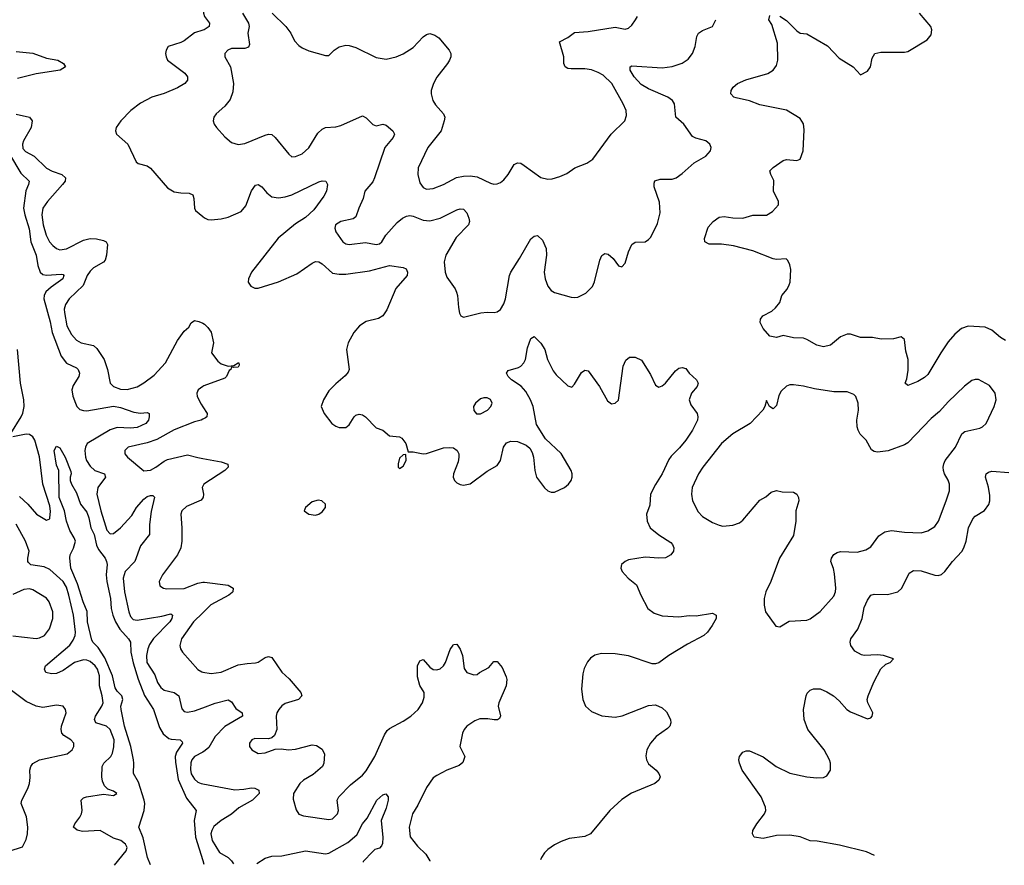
# Model space of a CAD drawing. Header units: inches. Extents: x 1834610 to 2027685, y 642842 to 774116.
# Tile 2 of 256: x 1838912 to 1844764, y 642903 to 647930. Entities that reach past the tile are written whole.
import ezdxf

# ---------------------------------------------------------------- set-up
doc = ezdxf.new("R2010")
doc.units = ezdxf.units.IN
doc.header["$MEASUREMENT"] = 0
doc.layers.add('B8634', color=7, linetype='Continuous')
doc.layers.add('B8644', color=7, linetype='Continuous')

msp = doc.modelspace()

# ---------------------------------------------------------------- linework, layer by layer
at = {"layer": 'B8634', "color": 5}
for points, elevation in [([(1840000, 647867.6), (1839950, 647852), (1839890, 647804.7), (1839870, 647794.2), (1839794.8, 647770), (1839781.6, 647750), (1839778.4, 647730), (1839781.3, 647710), (1839790.5, 647690), (1839892.3, 647612.3), (1839908.9, 647590), (1839908.9, 647570), (1839893.7, 647550), (1839850, 647525.8), (1839770, 647491.8), (1839696.3, 647470), (1839630, 647434.7), (1839572.7, 647390), (1839513, 647330), (1839485.5, 647290), (1839480.5, 647270), (1839487.3, 647250), (1839554.6, 647190), (1839604.7, 647084.7), (1839616.2, 647076.2), (1839670, 647062.3), (1839690, 647047.4), (1839790.4, 646930), (1839830, 646906.9), (1839870, 646900.2), (1839919.6, 646899.6), (1839940.5, 646890), (1839947.3, 646867.3), (1839950.2, 646810.2), (1839956.5, 646796.5), (1840000, 646760.6)], 420), ([(1838890, 647742.1), (1838990, 647731.6), (1839070, 647701.3), (1839138, 647690), (1839171, 647670), (1839184.7, 647650), (1839152, 647630), (1839010, 647608.2), (1838898.9, 647581.1)], 380), ([(1838890, 647369.4), (1838970, 647351), (1838985.6, 647330), (1838979.5, 647290), (1838934.6, 647210), (1838927.9, 647190), (1838930, 647165.3), (1838946.5, 647146.5), (1838998.4, 647118.4), (1839070, 647047.8), (1839104.9, 647030), (1839161.3, 647010), (1839183.6, 646990), (1839181.2, 646970), (1839167, 646950), (1839077.8, 646850), (1839049, 646810), (1839043.2, 646770), (1839052.1, 646710), (1839068.8, 646650), (1839089.6, 646609.6), (1839107.9, 646587.9), (1839130, 646569.2), (1839150, 646562.9), (1839190, 646568.9), (1839290, 646618.9), (1839330, 646628.8), (1839367.5, 646627.5), (1839410, 646618.6), (1839426.4, 646610), (1839433.1, 646593.1), (1839427.3, 646530), (1839419.3, 646500.7), (1839410.7, 646489.3), (1839350, 646455.7), (1839330, 646435.5), (1839313, 646410), (1839288.6, 646350), (1839205.4, 646270), (1839183.3, 646236.7), (1839176.3, 646210), (1839177.5, 646190), (1839192.4, 646110), (1839218.6, 646058.6), (1839250, 646025.3), (1839276.3, 646010), (1839350, 645992.8), (1839370, 645976), (1839413.4, 645910), (1839433.2, 645850), (1839448.9, 645770), (1839470, 645749.1), (1839510, 645733.6), (1839550, 645732.3), (1839610, 645747.3), (1839650, 645771.1), (1839710, 645816.2), (1839778.5, 645890), (1839850, 646022.4), (1839890, 646078), (1839916.6, 646103.4), (1839930, 646127.7), (1839950, 646143), (1839976.7, 646136.7), (1840000, 646125.3)], 380), ([(1838850.1, 647130), (1838917.8, 647017.8), (1838967.6, 646970), (1838964.7, 646950), (1838947.6, 646912.4), (1838935.1, 646810), (1838942.2, 646770), (1838967.4, 646687.4), (1838978.8, 646610), (1839009.7, 646530), (1839019.2, 646470), (1839033, 646430), (1839050, 646415.6), (1839070, 646411.1), (1839158, 646418), (1839170, 646415.8), (1839174.6, 646410), (1839167.9, 646390), (1839098.8, 646341.2), (1839067.6, 646312.4), (1839056.4, 646290), (1839054.2, 646270), (1839093.4, 646133.4), (1839105.6, 646070), (1839158.6, 645930), (1839190, 645887.6), (1839250, 645860.8), (1839259.7, 645850), (1839267.3, 645830), (1839262.9, 645810), (1839230, 645756.4), (1839222.5, 645730), (1839227.6, 645692.4), (1839242.8, 645650), (1839251.8, 645631.8), (1839270, 645613.2), (1839290, 645606.2), (1839310, 645605.8), (1839470, 645632), (1839510, 645625.7), (1839590, 645596.3), (1839628.9, 645591.1), (1839670, 645594.9), (1839681, 645590), (1839682, 645570), (1839676.3, 645550), (1839662, 645530), (1839610, 645506.3), (1839570, 645502.2), (1839490, 645505.2), (1839450, 645491.7), (1839311.9, 645410), (1839301.9, 645390), (1839299.4, 645370), (1839301.9, 645330), (1839309, 645309), (1839330, 645276.6), (1839358.6, 645250), (1839416.5, 645230), (1839420.7, 645210), (1839376, 645150), (1839370.7, 645110), (1839393.6, 645010), (1839421.1, 644921.1), (1839430, 644895.3), (1839450, 644873.6), (1839470, 644875.2), (1839510, 644909.4), (1839577.7, 644982.3), (1839606.8, 645030), (1839650, 645080.9), (1839670, 645095.9), (1839690, 645101.5), (1839702, 645102), (1839711.9, 645091.9), (1839692.7, 645007.3), (1839683.5, 644930), (1839683.5, 644870), (1839630, 644802), (1839596.3, 644710), (1839538.6, 644650), (1839527.5, 644610), (1839533.6, 644530), (1839559.8, 644410), (1839570, 644381.7), (1839585.5, 644365.5), (1839610, 644360.5), (1839756.2, 644383.8), (1839810, 644397.6), (1839819.3, 644390), (1839815.2, 644370), (1839804.2, 644350), (1839707.7, 644252.3), (1839684.1, 644215.8), (1839673.2, 644190), (1839665, 644150), (1839668.1, 644110), (1839714.8, 644034.8), (1839730.2, 643990), (1839750, 643959.6), (1839770, 643945.4), (1839830.7, 643930.7), (1839857.6, 643910), (1839874.4, 643834.4), (1839890, 643817.1), (1839910, 643814.6), (1839950, 643822.2), (1840000, 643840.1)], 360), ([(1838859.2, 645470), (1838920.4, 645570), (1838930, 645590.3), (1838938.6, 645630), (1838936.3, 645670), (1838916.4, 645770), (1838898.8, 645970)], 360), ([(1840000, 645750), (1839973.4, 645730), (1839965.3, 645710), (1839966.5, 645690), (1839990, 645643.8), (1840000, 645629)], 380), ([(1840000, 645555.1), (1839990.7, 645550), (1839950, 645539.8), (1839830, 645493.1), (1839726.2, 645433.8), (1839670, 645414.7), (1839556.3, 645390), (1839535.8, 645370), (1839535.8, 645350), (1839552.2, 645330), (1839650, 645248.7), (1839690, 645252.8), (1839721.3, 645270), (1839770, 645306.7), (1839790, 645314.9), (1839910, 645344.5), (1839970, 645327.2), (1840000, 645322)], 380), ([(1838910, 645096), (1838960.2, 645050), (1839011.5, 644990), (1839070, 644956.1), (1839090, 644963.8), (1839091.7, 644968.3), (1839094.1, 645005.9), (1839090, 645040.7), (1839048.5, 645170), (1839030, 645331.8), (1839001.6, 645430), (1838990, 645450.6), (1838970, 645464.1), (1838950, 645466.6), (1838871.2, 645451.2)], 360), ([(1839689.2, 642906.3), (1839670.4, 642950), (1839645.9, 643065.9), (1839619, 643130), (1839652.1, 643230), (1839655.7, 643270), (1839652.2, 643290), (1839618, 643398), (1839587.6, 643450), (1839590.4, 643510), (1839587.3, 643530), (1839571.4, 643610), (1839533.8, 643730), (1839515, 643830), (1839513.7, 643850), (1839524.1, 643890), (1839518.7, 643910), (1839490, 643939.4), (1839478.8, 643958.8), (1839463.2, 644030), (1839417.7, 644137.7), (1839378.2, 644198.2), (1839348.1, 644228.1), (1839341, 644241), (1839314.6, 644350), (1839312.3, 644412.3), (1839288, 644470), (1839256.1, 644576.1), (1839215.1, 644670), (1839209.7, 644730.3), (1839212.3, 644750), (1839231.5, 644788.5), (1839242.7, 644830), (1839236, 644850), (1839210, 644893.2), (1839190, 644949.2), (1839178.9, 645010), (1839147, 645090), (1839145.2, 645250), (1839130, 645282), (1839116, 645370), (1839130, 645396), (1839150, 645384.7), (1839182.8, 645330), (1839215.3, 645244.7), (1839218, 645230), (1839211.3, 645210), (1839211, 645190), (1839218.8, 645170), (1839250, 645118), (1839274, 645050), (1839310, 645003.1), (1839323, 644970), (1839335.4, 644910), (1839353.3, 644870), (1839367.2, 644807.2), (1839380.9, 644780.9), (1839418.7, 644730), (1839427, 644710), (1839431.3, 644691.3), (1839426.5, 644630), (1839429.1, 644590), (1839452.2, 644490), (1839455.1, 644430), (1839465.1, 644390), (1839480.5, 644350), (1839506.9, 644306.9), (1839558.8, 644250), (1839570.2, 644230), (1839571.5, 644170), (1839586.9, 644106.9), (1839616.6, 644010), (1839653.3, 643913.3), (1839706, 643830), (1839741.9, 643721.9), (1839764.3, 643684.3), (1839797.9, 643657.9), (1839812.6, 643652.6), (1839864.7, 643650), (1839877.6, 643637.6), (1839879.6, 643630), (1839843.8, 643576.2), (1839836.6, 643550), (1839837.1, 643517.1), (1839853.6, 643413.6), (1839903.6, 643303.6), (1839959.6, 643230), (1839948.4, 643170), (1839956.1, 643070), (1840000, 642932.2)], 340), ([(1840000, 645156.9), (1839996.5, 645150), (1840000, 645130.2)], 380), ([(1840000, 645087.6), (1839990, 645073.6), (1839903.1, 645036.9), (1839875.8, 645010), (1839868.9, 644990), (1839875.5, 644910), (1839875.2, 644830), (1839869.1, 644790), (1839850.2, 644749.8), (1839760.3, 644630), (1839740.4, 644590), (1839745.2, 644565.3), (1839767.3, 644550), (1839786.3, 644546.3), (1839890, 644548.1), (1839970, 644580.1), (1840000, 644585.7)], 380), ([(1839474.4, 642903.5), (1839544.5, 642990), (1839549.8, 643010), (1839540.9, 643030), (1839513.6, 643050), (1839470, 643065.3), (1839390, 643109.7), (1839285.2, 643105.2), (1839252.4, 643112.4), (1839232, 643130), (1839239.7, 643150), (1839269.8, 643190), (1839279.4, 643210), (1839282.9, 643230), (1839277.7, 643290), (1839290, 643304.2), (1839309, 643311), (1839410, 643326.4), (1839470, 643318.8), (1839488.7, 643330), (1839470, 643344), (1839436.2, 643356.2), (1839415.5, 643375.5), (1839402.9, 643402.9), (1839399.5, 643430), (1839401, 643490), (1839411.8, 643510), (1839453.1, 643550), (1839463.5, 643570), (1839471.5, 643608.5), (1839472.5, 643650), (1839449.8, 643710), (1839428, 643730), (1839364, 643750), (1839356.2, 643770), (1839363, 643790), (1839399.9, 643850), (1839407.1, 643870), (1839402.8, 643910), (1839386.9, 643970), (1839386.5, 644030), (1839374, 644070), (1839360.2, 644090), (1839330, 644114.6), (1839310, 644123.8), (1839290, 644125.6), (1839236.9, 644110), (1839170, 644060.7), (1839130, 644043.5), (1839101, 644041), (1839066.6, 644050), (1839059.5, 644070), (1839065.6, 644090), (1839210, 644211.5), (1839230, 644241.5), (1839241, 644270), (1839243.2, 644290), (1839231, 644390), (1839204.5, 644510), (1839190, 644557.4), (1839170, 644591.1), (1839090, 644661.1), (1839056.8, 644676.8), (1838978.4, 644690), (1838963.6, 644703.6), (1838959.1, 644710), (1838959.2, 644730), (1838968.1, 644770), (1838946.2, 644830), (1838890.9, 644930.9)], 360), ([(1838870, 644267.5), (1839010, 644252.6), (1839030, 644255.3), (1839058.7, 644270), (1839088.4, 644310), (1839108.7, 644370), (1839107.6, 644410), (1839086.4, 644470), (1839070, 644490.8), (1838990, 644541.4), (1838970, 644546.6), (1838936.4, 644543.6), (1838870, 644512.4)], 380), ([(1840000, 644404.7), (1839944.5, 644350), (1839873.8, 644250), (1839862.6, 644210), (1839867, 644190), (1839879.5, 644170), (1839970, 644066.5), (1839993.7, 644053.7), (1840000, 644052.5)], 380), ([(1838850, 642986.7), (1838927.6, 643012.4), (1838950, 643056), (1838958.2, 643090), (1838959.8, 643130), (1838952.6, 643192.6), (1838920.4, 643270), (1838923.9, 643290), (1838959.8, 643360.2), (1838969.8, 643390.2), (1838974.8, 643425.2), (1838972.8, 643470), (1838977.6, 643490), (1838990.7, 643509.3), (1839030, 643530.3), (1839193, 643567), (1839223.6, 643590), (1839232.8, 643610), (1839232.6, 643630), (1839216.2, 643650), (1839174.5, 643674.5), (1839161.3, 643690), (1839157.2, 643710), (1839160.4, 643730), (1839187.8, 643810), (1839184.5, 643830), (1839170, 643849.3), (1839130, 643855.8), (1839050, 643841.5), (1839010, 643849.8), (1838950, 643876.8), (1838863.4, 643943.4)], 380), ([(1840000, 643576.8), (1839950.3, 643550), (1839934.4, 643530), (1839927.9, 643512.1), (1839926.1, 643473.9), (1839930, 643447), (1839950, 643415.8), (1839970, 643398.6), (1839990, 643389.2), (1840000, 643387.4)], 360)]:
    msp.add_lwpolyline(points, dxfattribs=dict(at, elevation=elevation))
at = {"layer": 'B8644', "color": 5}
msp.add_line((1840000, 642932.2, 340), (1840006.9, 642910.4, 340), dxfattribs=at)
for points, elevation in [([(1840000, 648031.9), (1840002.6, 648022.6), (1840003.6, 647970), (1840010.2, 647950), (1840039.5, 647910), (1840038.7, 647890), (1840007.7, 647870), (1840000, 647867.6)], 420), ([(1840235, 647970), (1840271.8, 647910), (1840274.7, 647890), (1840267.2, 647850), (1840277.8, 647782.2), (1840272.3, 647767.7), (1840250, 647758.5), (1840170, 647759.1), (1840148, 647750), (1840130.4, 647730), (1840130.4, 647710), (1840163.7, 647650), (1840169.1, 647629.1), (1840183.1, 647550), (1840179.4, 647500.6), (1840163.2, 647456.8), (1840130, 647416.2), (1840079.1, 647370), (1840064.9, 647350), (1840062, 647330), (1840067.3, 647310), (1840080.7, 647290), (1840130, 647234), (1840170, 647200.5), (1840210, 647188.7), (1840250, 647193.7), (1840370, 647243.6), (1840390, 647248.9), (1840410, 647247), (1840430.2, 647230.2), (1840510.7, 647130), (1840530, 647115.5), (1840550, 647116.4), (1840590, 647132.7), (1840630, 647168), (1840683.5, 647256.5), (1840710, 647280.3), (1840730, 647288.9), (1840790, 647293.1), (1840819.5, 647300.5), (1840950, 647359.1), (1840970, 647347.7), (1841010, 647306.7), (1841030, 647299.5), (1841070, 647308.9), (1841090, 647302.8), (1841128.9, 647270), (1841138.5, 647250), (1841132.4, 647230), (1841082.7, 647170), (1841021.1, 646990), (1841010, 646967.1), (1840962.4, 646910), (1840953.1, 646866.9), (1840926.7, 646810), (1840910, 646758), (1840893.8, 646746.2), (1840821, 646730), (1840788.2, 646710), (1840783.8, 646690), (1840790.4, 646670), (1840832.7, 646610), (1840850, 646598), (1840870, 646594), (1840966.7, 646606.7), (1841030, 646593.7), (1841050, 646598), (1841064.2, 646610), (1841088, 646650), (1841155.8, 646724.2), (1841186, 646750), (1841210, 646761.8), (1841230, 646765.4), (1841250, 646762.6), (1841310, 646739.3), (1841350, 646734.5), (1841410.5, 646749.5), (1841510, 646800.3), (1841530, 646806), (1841550, 646804.9), (1841570, 646783), (1841582, 646750), (1841584.9, 646730), (1841578.9, 646710), (1841505, 646635), (1841443.5, 646530), (1841435.2, 646490), (1841440.7, 646430), (1841450, 646399.1), (1841500.4, 646330), (1841508.7, 646310), (1841514.4, 646290), (1841518.8, 646218.8), (1841525.4, 646185.4), (1841534, 646170), (1841550, 646162), (1841651.8, 646188.2), (1841690, 646192.2), (1841731.3, 646188.7), (1841750, 646192.7), (1841770, 646208), (1841790, 646240.7), (1841798.4, 646270), (1841822.2, 646410), (1841829.9, 646430.1), (1841882.7, 646510), (1841950, 646627.3), (1841970, 646642.8), (1841990, 646646.8), (1842019, 646619), (1842040.8, 646570), (1842042.9, 646530), (1842028.6, 646430), (1842035, 646390), (1842050, 646346.4), (1842070, 646321.3), (1842090, 646308.9), (1842190, 646281.3), (1842210, 646278.4), (1842230, 646281.6), (1842276.2, 646303.8), (1842315.3, 646344.7), (1842327.9, 646372.1), (1842358.9, 646501.1), (1842371.4, 646528.6), (1842390, 646540.5), (1842410, 646536.3), (1842439.1, 646510), (1842470, 646466.8), (1842490, 646461), (1842510, 646482), (1842529.5, 646550), (1842550, 646594.8), (1842570, 646607.7), (1842630, 646610.4), (1842650, 646623), (1842662, 646638), (1842702.2, 646717.8), (1842718.5, 646781.5), (1842713.5, 646846.5), (1842683.3, 646936.7), (1842682, 646958), (1842687.1, 646972.9), (1842718, 646982), (1842790, 646982.6), (1842812.7, 646990), (1842850, 647016.4), (1842920.4, 647079.6), (1842990, 647119.1), (1843018, 647150), (1843021.2, 647170), (1843014, 647190), (1842989.5, 647209.5), (1842930, 647225.1), (1842910, 647236.2), (1842858.4, 647310), (1842811.3, 647350), (1842804.2, 647430), (1842791.1, 647450), (1842764.4, 647470), (1842650, 647518.4), (1842605.4, 647545.4), (1842563.8, 647590), (1842540.5, 647630), (1842540.9, 647650), (1842550, 647655.8), (1842730, 647643.5), (1842790, 647651.6), (1842850, 647672), (1842884.2, 647695.8), (1842909.8, 647730.2), (1842926.9, 647770), (1842936.3, 647830), (1842945.6, 647850), (1842970, 647865.3), (1843029.2, 647890), (1843049.7, 647930.3)], 440), ([(1840411.3, 647970), (1840494, 647890), (1840522.6, 647850), (1840544.7, 647804.7), (1840570, 647777.6), (1840590, 647763.1), (1840630, 647746), (1840730, 647718), (1840750, 647718), (1840781.2, 647750), (1840811.2, 647768.8), (1840850, 647778.9), (1840870, 647776.9), (1840910, 647765.3), (1841030, 647705.3), (1841090, 647696.5), (1841150, 647708.7), (1841190, 647727), (1841250, 647765.7), (1841310, 647828.8), (1841330, 647842.6), (1841350, 647847.2), (1841378.2, 647838.2), (1841402.2, 647822.2), (1841464.4, 647750), (1841474, 647730), (1841474, 647710), (1841465.7, 647690), (1841454.9, 647670), (1841390, 647589.5), (1841370.3, 647550), (1841358, 647510), (1841357, 647490), (1841366.7, 647450), (1841383.4, 647423.4), (1841431.5, 647371.6), (1841438.4, 647350), (1841435.3, 647330), (1841416.5, 647270), (1841336.9, 647170), (1841279.6, 647050), (1841278, 647010), (1841290, 646961), (1841310, 646933.4), (1841330, 646923.1), (1841370, 646927.4), (1841430, 646951.3), (1841507.5, 646992.5), (1841550, 647000.5), (1841590, 647001.4), (1841630, 646995.9), (1841710, 646957.6), (1841730, 646952.4), (1841750, 646954), (1841770, 646962.4), (1841790, 646978.4), (1841814.3, 647010), (1841849.8, 647070.2), (1841870, 647080.3), (1841890, 647076.9), (1841910, 647064.4), (1842010, 646991.7), (1842050, 646981.7), (1842076.4, 646983.6), (1842122.7, 646997.3), (1842163.9, 647016.1), (1842211.3, 647048.7), (1842283.3, 647076.7), (1842318, 647102), (1842426.3, 647250), (1842507.8, 647330), (1842518.6, 647361.4), (1842515.8, 647390), (1842498, 647430), (1842430.8, 647550), (1842379.5, 647599.5), (1842350, 647617), (1842310, 647631.4), (1842270, 647637.7), (1842190, 647637.2), (1842170, 647641), (1842154, 647650), (1842145.7, 647670), (1842146, 647710), (1842120.9, 647799.1), (1842170, 647824.2), (1842210, 647854.4), (1842290, 647859.6), (1842450, 647886), (1842510, 647874.9), (1842530, 647880.4), (1842550, 647897.3), (1842572.3, 647930), (1842582.7, 647950)], 460), ([(1843430, 647950.4), (1843470, 647924.6), (1843530, 647863.8), (1843550, 647850.5), (1843590, 647845.3), (1843713.9, 647773.9), (1843782.3, 647702.3), (1843864.7, 647650), (1843910, 647602), (1843950, 647624.7), (1843969.5, 647650.5), (1843979.1, 647700.9), (1843994, 647730), (1844030, 647738), (1844170, 647736.4), (1844190, 647740.4), (1844306, 647810), (1844330, 647841), (1844333, 647870), (1844327, 647890), (1844258.9, 647970)], 420), ([(1844770, 646023.9), (1844741.2, 646041.2), (1844690, 646084.7), (1844650, 646102.7), (1844550, 646108.4), (1844510, 646094), (1844470, 646061), (1844430, 646014.7), (1844385.8, 645950), (1844310, 645821.7), (1844290, 645803.1), (1844250, 645779.7), (1844190, 645755.1), (1844175.1, 645770), (1844184.1, 645795.9), (1844192.5, 645847.5), (1844191.6, 645910), (1844179, 645959), (1844170, 646029.2), (1844150, 646045.1), (1844106.2, 646033.8), (1844031, 646031), (1843980.6, 646040.6), (1843910, 646041.2), (1843850, 646060.3), (1843830, 646061.5), (1843790, 646044.4), (1843730, 645995.4), (1843690, 645985.4), (1843650, 645995.4), (1843589.7, 646029.7), (1843570, 646036.3), (1843510, 646038.7), (1843450, 646052.3), (1843410, 646040.9), (1843370, 646049.3), (1843330, 646095.3), (1843313.2, 646130), (1843314, 646150), (1843328.7, 646170), (1843382, 646198), (1843403.3, 646216.7), (1843429, 646250), (1843441.2, 646290), (1843472.3, 646327.7), (1843485.4, 646354.6), (1843491.8, 646370), (1843495.5, 646444.5), (1843490, 646472.7), (1843477.8, 646497.8), (1843467.7, 646507.7), (1843410, 646503.9), (1843390, 646508.7), (1843270, 646556.2), (1843153.7, 646586.3), (1843083.4, 646596.6), (1843010, 646596.3), (1842984.5, 646610), (1842981.6, 646630), (1843003.3, 646696.7), (1843032.7, 646730), (1843070, 646757.1), (1843099.1, 646760.9), (1843150, 646752.2), (1843210, 646750.4), (1843270, 646768.2), (1843350, 646768), (1843386, 646790), (1843421.2, 646830), (1843422.7, 646850), (1843391.6, 646910), (1843394.8, 646974.8), (1843375.3, 647010), (1843370, 647032), (1843390, 647052), (1843450, 647094), (1843470, 647098.8), (1843530, 647093.4), (1843550, 647102), (1843567.7, 647150), (1843575.2, 647275.2), (1843570, 647312), (1843550, 647342.2), (1843470, 647391.7), (1843310, 647424.5), (1843250, 647447.8), (1843170, 647465.1), (1843157.2, 647470), (1843139.3, 647490), (1843140.9, 647510), (1843151.5, 647528.5), (1843177.2, 647550), (1843227.7, 647572.3), (1843359.3, 647610), (1843389.6, 647630), (1843410, 647657.3), (1843417.2, 647690), (1843416.2, 647790), (1843382.2, 647902.2), (1843365.1, 647930), (1843370, 647956)], 420), ([(1840000, 646760.6), (1840010, 646752.4), (1840030, 646743.1), (1840050, 646740.3), (1840110, 646746.5), (1840150, 646757.2), (1840227.6, 646790), (1840256, 646824), (1840290, 646913), (1840314.1, 646945.8), (1840330, 646950.4), (1840350, 646936.5), (1840380.6, 646900.6), (1840410, 646877.5), (1840450, 646870.9), (1840490, 646877.3), (1840530, 646890.1), (1840690, 646966), (1840710, 646972.6), (1840730.4, 646970), (1840740.3, 646950), (1840735.3, 646910), (1840719.5, 646880.5), (1840659.4, 646800.6), (1840610, 646755), (1840550, 646716), (1840447.7, 646632.3), (1840288.9, 646430), (1840272.4, 646390), (1840270.5, 646370.5), (1840285.2, 646345.3), (1840310, 646334.4), (1840330, 646334.9), (1840450, 646372), (1840559.6, 646420.4), (1840650, 646483.5), (1840670, 646492.7), (1840690, 646491), (1840710, 646478.9), (1840770, 646423.8), (1840810, 646416.6), (1840850, 646417.6), (1840990, 646437.1), (1841110, 646468.4), (1841190, 646457), (1841208.5, 646448.5), (1841216.4, 646430), (1841213.7, 646410), (1841147.4, 646332.6), (1841093.5, 646206.5), (1841070.4, 646170), (1841045.2, 646154.8), (1840970, 646135.8), (1840931.8, 646110), (1840898, 646070), (1840864.9, 646010), (1840854.9, 645970), (1840870.3, 645850.4), (1840864.4, 645835.6), (1840846.6, 645813.4), (1840790, 645765.6), (1840750, 645724.5), (1840717.1, 645670), (1840704, 645630), (1840720.7, 645590), (1840767.7, 645530), (1840790, 645514.9), (1840810, 645506.4), (1840850, 645505.5), (1840870, 645522.8), (1840899.3, 645570), (1840910, 645579.1), (1840930, 645585.5), (1840950, 645581.6), (1840967.3, 645570), (1841030, 645504), (1841070, 645490.7), (1841110, 645457.1), (1841170, 645450.8), (1841183, 645443), (1841207.3, 645410), (1841221, 645361), (1841250, 645360.7), (1841310, 645350.3), (1841330, 645351.7), (1841430, 645384.4), (1841467.8, 645387.8), (1841490, 645384.2), (1841511.8, 645370), (1841520.9, 645350), (1841521.5, 645330), (1841517.4, 645302.6), (1841490.3, 645230), (1841488.7, 645210), (1841495.8, 645190), (1841510, 645177), (1841530, 645166.7), (1841550, 645163.6), (1841590, 645170.4), (1841690, 645247.2), (1841750, 645280.4), (1841769.8, 645310.2), (1841786.9, 645390), (1841804.4, 645415.6), (1841830, 645425.3), (1841870, 645423.2), (1841921.4, 645401.4), (1841943.7, 645383.7), (1841957.8, 645357.8), (1841966, 645330), (1841973.4, 645250), (1841984, 645210), (1842030, 645147.2), (1842050, 645130.3), (1842070, 645122.6), (1842090, 645122), (1842150, 645150.3), (1842173.3, 645170), (1842188.5, 645190), (1842195.4, 645210), (1842196.2, 645230), (1842190, 645249.5), (1842130, 645352.1), (1842037.8, 645437.8), (1841983.2, 645523.2), (1841962.8, 645630), (1841947.3, 645670), (1841920.3, 645720.3), (1841891.9, 645751.9), (1841835.4, 645790), (1841815.8, 645810), (1841806, 645830), (1841814.9, 645845.1), (1841876.5, 645863.5), (1841890, 645870.3), (1841907.1, 645890), (1841917.2, 645910), (1841930, 645978.8), (1841950, 646034.8), (1841970, 646047.3), (1842010, 646008), (1842032.8, 645970), (1842048.2, 645910), (1842082.1, 645842.1), (1842099.3, 645819.3), (1842170, 645753.4), (1842193.3, 645746.7), (1842210, 645762.8), (1842250, 645833.4), (1842270, 645847.7), (1842290, 645843), (1842357.4, 645750), (1842404.4, 645664.4), (1842430, 645647.7), (1842450, 645650.8), (1842471, 645669), (1842498, 645870), (1842513.5, 645906.5), (1842536.8, 645923.2), (1842570, 645924.7), (1842606.8, 645906.8), (1842660.2, 645820.2), (1842690, 645757.1), (1842710, 645746), (1842730, 645753.4), (1842750, 645768.9), (1842810, 645842), (1842830, 645859.1), (1842850, 645862.8), (1842870, 645856), (1842890.6, 645830), (1842934.9, 645790), (1842944.4, 645770), (1842938.4, 645750), (1842904, 645710), (1842890.3, 645670), (1842900.3, 645640.3), (1842938.4, 645590), (1842942.6, 645570), (1842939.6, 645550), (1842910.1, 645489.9), (1842871.2, 645430), (1842834.1, 645385.9), (1842783.6, 645336.4), (1842770, 645316.3), (1842731.1, 645230), (1842690, 645166.3), (1842661.1, 645110), (1842656.5, 645043.5), (1842636.9, 644990), (1842640.9, 644950), (1842659.5, 644910), (1842710, 644868.1), (1842781.5, 644821.5), (1842791.7, 644810), (1842799.6, 644790), (1842797.4, 644770), (1842782.4, 644750), (1842750, 644732.2), (1842710.2, 644729.8), (1842630, 644735), (1842530, 644719.1), (1842510.6, 644710), (1842488.9, 644691.1), (1842484.9, 644670), (1842493.4, 644650), (1842528.4, 644610), (1842578, 644570), (1842603.1, 644510), (1842644.4, 644430), (1842682, 644402), (1842730, 644386.3), (1842830, 644380.8), (1842890, 644387.8), (1842932.7, 644387.3), (1843030, 644403), (1843050.6, 644390.6), (1843050.5, 644370), (1843028.4, 644330), (1842999.5, 644290), (1842978.7, 644270), (1842881.5, 644218.5), (1842770.3, 644150), (1842710, 644106.6), (1842690, 644100.3), (1842670, 644100.3), (1842530, 644148.1), (1842450, 644161.5), (1842370, 644161.8), (1842330, 644152.4), (1842304.9, 644135), (1842286.3, 644113.7), (1842266.8, 644073.2), (1842259, 644041), (1842250.2, 643950), (1842258, 643890), (1842275.6, 643850), (1842310, 643818.3), (1842371.1, 643791.1), (1842450, 643784.3), (1842491.7, 643791.7), (1842650, 643852.6), (1842690, 643856.9), (1842730, 643838.8), (1842755.4, 643815.4), (1842779.6, 643770), (1842782.6, 643750), (1842775.8, 643730), (1842762.9, 643717.1), (1842693.7, 643670), (1842661.1, 643630), (1842639.5, 643590), (1842634, 643554), (1842637.3, 643530), (1842650, 643506.8), (1842694, 643470), (1842710.7, 643450), (1842718.8, 643430), (1842710.8, 643410), (1842686.8, 643390), (1842548.5, 643331.5), (1842490, 643295.1), (1842418.5, 643230), (1842305.3, 643090), (1842270, 643074.8), (1842177.5, 643062.5), (1842130, 643044.7), (1842090, 643024.4), (1842050, 642996.9), (1842030, 642978), (1842012.8, 642950), (1842006.7, 642936.5)], 420), ([(1840000, 646125.3), (1840010, 646120.4), (1840030, 646101.1), (1840050, 646072.2), (1840062.6, 646010), (1840052.4, 645950), (1840090, 645901.3), (1840110, 645885.3), (1840150, 645870.5), (1840185.2, 645874.8), (1840210, 645891.3), (1840214, 645890), (1840216, 645876), (1840210, 645865.2), (1840182, 645862), (1840170, 645866), (1840166, 645850), (1840155.8, 645844.2), (1840140.7, 645810), (1840130, 645799.3), (1840005.7, 645754.3), (1840000, 645750)], 380), ([(1840000, 645629), (1840026.4, 645590), (1840023.8, 645570), (1840016, 645564), (1840000, 645555.1)], 380), ([(1840000, 645322), (1840110, 645302.8), (1840148.3, 645288.3), (1840150.4, 645270), (1840130.4, 645250), (1840006.7, 645170), (1840000, 645156.9)], 380), ([(1843992.3, 642962.4), (1843944.2, 642984.2), (1843784.2, 643024.2), (1843652.4, 643047.6), (1843610, 643048.7), (1843550, 643073.1), (1843490, 643082.7), (1843410, 643081.6), (1843330, 643063.5), (1843277.2, 643070), (1843266.6, 643090), (1843269.5, 643110), (1843292, 643150), (1843339.5, 643210), (1843347, 643230), (1843345.1, 643250), (1843319.7, 643310), (1843206.6, 643470), (1843189.7, 643510), (1843186, 643530), (1843189.6, 643550), (1843210, 643576.3), (1843230, 643584.4), (1843250, 643583.1), (1843330, 643548.4), (1843408, 643490), (1843490, 643451.7), (1843590, 643430.3), (1843650, 643424.2), (1843690, 643424.9), (1843710, 643436.3), (1843731.5, 643470), (1843731.6, 643510), (1843725.1, 643530), (1843693.6, 643590), (1843596.3, 643710), (1843574.3, 643770), (1843569.7, 643830), (1843586.3, 643910), (1843593, 643927), (1843610, 643944.9), (1843630, 643953), (1843670, 643952.4), (1843710, 643934.4), (1843748, 643910), (1843781.8, 643881.8), (1843828.2, 643830), (1843850, 643815.8), (1843950, 643774.8), (1843970, 643781), (1843979, 643790), (1843982.7, 643810), (1843952, 643870), (1843949.6, 643890), (1843954, 643910), (1843988.5, 643991.6), (1844030, 644071.3), (1844060.2, 644099.8), (1844086, 644110), (1844106, 644130), (1844046, 644150), (1844010, 644154.5), (1843930, 644151.3), (1843915.2, 644155.2), (1843875.5, 644175.5), (1843851.3, 644210), (1843848.2, 644230), (1843851.3, 644250), (1843893.7, 644306.3), (1843919.3, 644370), (1843930, 644435.5), (1843950, 644479.5), (1843970, 644508.4), (1843990, 644516), (1844070, 644512.8), (1844130.8, 644529.2), (1844154.3, 644550), (1844199.1, 644640.9), (1844224.2, 644655.8), (1844270, 644653.6), (1844350, 644628.7), (1844370, 644626.4), (1844390, 644632.4), (1844410, 644650.4), (1844455.6, 644710), (1844511.4, 644768.6), (1844523.5, 644790), (1844536.8, 644830), (1844550.6, 644909.4), (1844576.3, 644963.7), (1844590, 644978.5), (1844646.4, 645013.6), (1844672.5, 645047.5), (1844677.8, 645070), (1844678, 645102), (1844670.5, 645150.5), (1844652.2, 645210), (1844655.6, 645230), (1844670, 645241.1), (1844690, 645245.5), (1844790, 645238.5)], 420), ([(1840000, 645130.2), (1840003.6, 645110), (1840001.7, 645090), (1840000, 645087.6)], 380), ([(1840000, 644585.7), (1840010, 644587.5), (1840150, 644569), (1840179.5, 644550), (1840178, 644530), (1840173.9, 644526.1), (1840154.9, 644510), (1840048, 644452), (1840000, 644404.7)], 380), ([(1840000, 644052.5), (1840050, 644043.5), (1840110, 644051.2), (1840210, 644094.7), (1840263.8, 644103.8), (1840313.7, 644106.3), (1840330, 644112), (1840370, 644138.7), (1840390, 644144.4), (1840410, 644138), (1840470, 644051.7), (1840512.4, 644012.4), (1840582.7, 643930), (1840588.8, 643910), (1840568.2, 643890), (1840490, 643865), (1840470, 643852.3), (1840451.9, 643830), (1840440.2, 643810), (1840435.6, 643790), (1840439.6, 643710), (1840425.9, 643674.2), (1840410, 643660.9), (1840390, 643656.2), (1840310, 643656.9), (1840291, 643650), (1840278, 643630), (1840278, 643610), (1840290.8, 643590), (1840330, 643568.5), (1840370, 643572.7), (1840430, 643593), (1840464.9, 643595.1), (1840510.2, 643590.2), (1840550, 643594), (1840650, 643620.2), (1840676.5, 643616.5), (1840710, 643594), (1840723.6, 643563.6), (1840720.2, 643510), (1840711.6, 643490), (1840656.1, 643443.9), (1840598.9, 643410), (1840576.9, 643390), (1840539.2, 643330), (1840536.2, 643296.2), (1840554.1, 643234.1), (1840570, 643207.7), (1840597.6, 643197.6), (1840750, 643175.8), (1840770, 643180.3), (1840799.8, 643210), (1840806.8, 643230), (1840798.5, 643290), (1840808.4, 643310), (1840878, 643382), (1840950, 643439.6), (1840970, 643465.3), (1841021.8, 643550), (1841080, 643680), (1841096, 643704), (1841110, 643716.8), (1841190, 643759.8), (1841235.8, 643790), (1841279.8, 643830), (1841306.3, 643870), (1841316.1, 643903.9), (1841315.6, 643930), (1841290, 643971.8), (1841276.3, 644023.7), (1841277, 644090), (1841290, 644118.8), (1841310, 644126.8), (1841350, 644082), (1841370, 644068.2), (1841390, 644064.9), (1841410, 644072), (1841430, 644088.7), (1841443.1, 644110), (1841470, 644185.5), (1841487.4, 644212.6), (1841490, 644216.4), (1841510, 644217.1), (1841530, 644188), (1841543.8, 644150), (1841553.5, 644073.5), (1841570.2, 644050.2), (1841610, 644034.9), (1841630, 644038), (1841643.7, 644050), (1841700.6, 644079.4), (1841730, 644114.9), (1841750, 644114.9), (1841778.9, 644078.9), (1841804, 644024), (1841807.2, 644007.2), (1841803, 643970), (1841759.2, 643870), (1841756.5, 643850), (1841768.5, 643791.5), (1841764.1, 643775.9), (1841751.5, 643768.4), (1841732.2, 643767.8), (1841694.2, 643774.2), (1841645.8, 643774.2), (1841617.2, 643762.8), (1841570, 643729.8), (1841552.8, 643710), (1841544.4, 643690), (1841526.9, 643610), (1841557.1, 643550), (1841544.9, 643515.1), (1841522.9, 643497.1), (1841450.1, 643469.9), (1841390, 643438), (1841370, 643422.6), (1841330, 643365.6), (1841278.3, 643261.7), (1841247.2, 643210), (1841227.2, 643130), (1841232.3, 643072.3), (1841276.4, 643016.4), (1841326, 642970), (1841350, 642929.2), (1841348.7, 642927.9)], 380), ([(1840000, 643840.1), (1840073.5, 643866.5), (1840150, 643887.3), (1840170, 643875.3), (1840196.3, 643836.3), (1840234.4, 643810), (1840235.8, 643790), (1840130, 643728.3), (1840072.8, 643670), (1840036.4, 643603.6), (1840015, 643585), (1840000, 643576.8)], 360), ([(1840000, 643387.4), (1840190, 643352.7), (1840244.8, 643355.2), (1840290, 643363.1), (1840310, 643362), (1840333, 643350), (1840334.9, 643330), (1840294.9, 643290), (1840214.8, 643245.2), (1840170, 643206.9), (1840109.3, 643170), (1840066.3, 643133.7), (1840052.7, 643110), (1840048, 643090), (1840054.7, 643050), (1840098.8, 642978.8), (1840150, 642949.2), (1840171.2, 642930), (1840183.1, 642912.7)], 360), ([(1840320.3, 642914.5), (1840370, 642946.6), (1840410, 642958.7), (1840470, 642959.2), (1840610, 642990.1), (1840730, 642972.3), (1840750, 642974.8), (1840861.6, 643038.4), (1840915.6, 643084.4), (1840949.1, 643150), (1840976.2, 643183.8), (1841034.7, 643290), (1841070, 643322.3), (1841087.9, 643327.9), (1841102.3, 643310), (1841101.6, 643290), (1841090, 643243.7), (1841060.3, 643170), (1841070.8, 643069.2), (1841067.7, 643032.3), (1841061.2, 643018.8), (1841050, 643005.4), (1841023.1, 642996.9), (1841010, 642986), (1840954, 642926), (1840952.4, 642922.8)], 360)]:
    msp.add_lwpolyline(points, dxfattribs=dict(at, elevation=elevation))
for points, elevation in [([(1844610, 645792.3), (1844590, 645792.3), (1844570, 645784.5), (1844528.1, 645751.9), (1844430, 645659.5), (1844379.6, 645600.4), (1844330, 645559.5), (1844190, 645414.3), (1844170, 645402.2), (1844073.6, 645366.4), (1844010, 645358.5), (1843990, 645363), (1843973.6, 645373.6), (1843943.6, 645430), (1843907.2, 645467.2), (1843895.4, 645490), (1843889.7, 645510), (1843888, 645550), (1843897.3, 645610), (1843895.4, 645650), (1843880.5, 645690), (1843870, 645702.9), (1843830, 645718.7), (1843750, 645718), (1843635.2, 645735.2), (1843570.9, 645750.9), (1843510, 645760.4), (1843490, 645759.1), (1843468.5, 645751.5), (1843437.1, 645722.9), (1843423.6, 645696.4), (1843410, 645636), (1843390, 645617.2), (1843368, 645630), (1843350, 645666), (1843341, 645630), (1843327.7, 645610), (1843253.4, 645530), (1843150, 645467.6), (1843083.7, 645410), (1842971.7, 645270), (1842947, 645230), (1842908.8, 645150), (1842903.7, 645110), (1842910.4, 645070), (1842945.1, 645005.1), (1842970, 644977.6), (1843030, 644941.6), (1843070, 644926), (1843090, 644920.5), (1843150, 644925.5), (1843190, 644939.1), (1843210, 644955.5), (1843310, 645074.8), (1843345.6, 645094.4), (1843378, 645122), (1843410, 645130.8), (1843443.5, 645123.5), (1843510, 645120.7), (1843530.4, 645110.4), (1843540.7, 645090), (1843542, 645070), (1843525.5, 645010), (1843523.8, 644950), (1843510, 644864), (1843427.6, 644730), (1843375.6, 644590), (1843345.7, 644530), (1843337.1, 644490), (1843336.3, 644450), (1843344.9, 644410), (1843405.4, 644325.4), (1843430, 644322), (1843485.6, 644354.4), (1843590, 644360.5), (1843610, 644368), (1843670, 644412.7), (1843750, 644503.8), (1843761.1, 644530), (1843762.3, 644550), (1843755.2, 644635.2), (1843748.7, 644668.7), (1843732.8, 644710), (1843736.3, 644730), (1843750, 644752), (1843770, 644763.7), (1843790, 644768.8), (1843890, 644765.7), (1843941.8, 644778.2), (1843970, 644797.1), (1844017.3, 644862.7), (1844053.2, 644886.8), (1844093.7, 644893.7), (1844170, 644883.6), (1844270, 644879.5), (1844310, 644892), (1844350, 644918.4), (1844372.4, 644950), (1844419.1, 645070), (1844437.2, 645130), (1844437.7, 645170), (1844430, 645192.3), (1844407.8, 645230), (1844402.4, 645250), (1844400.5, 645270), (1844404.7, 645290), (1844413, 645310), (1844474.7, 645390), (1844511.3, 645468.7), (1844530, 645481.6), (1844618, 645502), (1844634, 645510), (1844655.1, 645530), (1844703.7, 645630), (1844715.1, 645670), (1844709.3, 645710), (1844676.1, 645756.1)], 440), ([(1841670, 645682.4), (1841650, 645676.3), (1841621.3, 645650), (1841608.9, 645630), (1841610, 645606.8), (1841627.1, 645587.1), (1841650, 645586.5), (1841692, 645610), (1841711.8, 645630), (1841719.5, 645650), (1841710, 645671.8), (1841690, 645681.6)], 440), ([(1841206, 645346), (1841190, 645344), (1841170, 645324), (1841160.7, 645290), (1841162, 645270), (1841170, 645262), (1841190, 645276), (1841209.2, 645310)], 420), ([(1840685.8, 645074.2), (1840650, 645064), (1840611.3, 645030), (1840602, 645010), (1840630.9, 644990.9), (1840670, 644985.5), (1840690, 644990.8), (1840710, 645004), (1840729.2, 645030), (1840729, 645050), (1840708, 645070)], 420)]:
    msp.add_lwpolyline(points, close=True, dxfattribs=dict(at, elevation=elevation))

doc.saveas('drawing.dxf')
